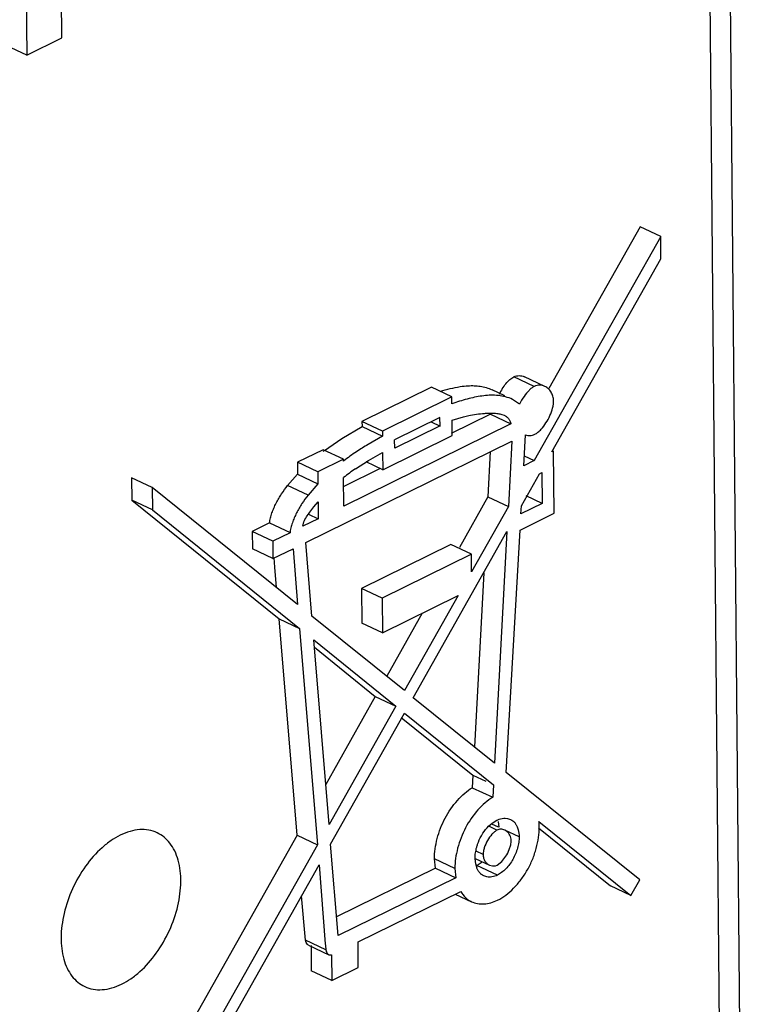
# Model space of a CAD drawing. Header units: inches. Extents: x 0 to 34, y 0 to 22.
# Tile 50 of 84: x 26.199 to 26.449, y 15.124 to 15.466. Entities that reach past the tile are written whole.
import ezdxf

# ---------------------------------------------------------------- set-up
doc = ezdxf.new("R2010")
doc.units = ezdxf.units.IN
doc.header["$LTSCALE"] = 1.87
doc.header["$MEASUREMENT"] = 0
doc.layers.get('0').update_dxf_attribs({"linetype": 'CONTINUOUS'})

msp = doc.modelspace()

# ---------------------------------------------------------------- linework, layer by layer
at = {"color": 7, "linetype": 'CONTINUOUS'}
for p, q in [((26.4416774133, 15.1066572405), (26.4361024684, 15.7115538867)), ((26.4487777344, 15.1033202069), (26.4432027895, 15.7082168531)), ((26.2133750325, 15.4594144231), (26.2128340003, 15.5181178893)), ((26.2006380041, 15.5121151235), (26.2011790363, 15.4534116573)), ((26.2011790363, 15.4534116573), (26.2133750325, 15.4594144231)), ((26.2011790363, 15.4534116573), (26.1940787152, 15.4567486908)), ((26.4140495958, 15.3938374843), (26.3823652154, 15.3376396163)), ((26.4211499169, 15.3905004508), (26.4140495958, 15.3938374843)), ((26.4211499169, 15.3905004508), (26.3772730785, 15.3126770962)), ((26.4211997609, 15.382747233), (26.4211499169, 15.3905004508)), ((26.3834131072, 15.3156991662), (26.4211997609, 15.382747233)), ((26.3688186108, 15.3407890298), (26.3701957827, 15.3417315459)), ((26.3772961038, 15.3383945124), (26.3701957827, 15.3417315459)), ((26.3809723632, 15.338424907), (26.3738720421, 15.3417619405)), ((26.3416052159, 15.3381317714), (26.3174899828, 15.3262624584)), ((26.3487055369, 15.3347947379), (26.3416052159, 15.3381317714)), ((26.3487055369, 15.3347947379), (26.3245903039, 15.3229254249)), ((26.3487275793, 15.3324030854), (26.3487055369, 15.3347947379)), ((26.3671100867, 15.3351660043), (26.3626413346, 15.3372662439)), ((26.3721747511, 15.3322535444), (26.3697405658, 15.3339269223)), ((26.3620850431, 15.3287459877), (26.3484912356, 15.322055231)), ((26.3487806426, 15.3266455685), (26.3527573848, 15.327860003)), ((26.3620850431, 15.3287459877), (26.3691853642, 15.3254089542)), ((26.366085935, 15.3286953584), (26.3668017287, 15.3284158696)), ((26.3104844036, 15.3203593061), (26.3175064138, 15.3244796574)), ((26.3691853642, 15.3254089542), (26.311227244, 15.2968824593)), ((26.3245903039, 15.3229254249), (26.3174899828, 15.3262624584)), ((26.3174899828, 15.3262624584), (26.3175064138, 15.3244796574)), ((26.3175064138, 15.3244796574), (26.3246067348, 15.3211426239)), ((26.3445646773, 15.3276648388), (26.3288275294, 15.3199191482)), ((26.3445914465, 15.3247603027), (26.3288551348, 15.316923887)), ((26.3414651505, 15.3261392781), (26.3445922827, 15.3246695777)), ((26.3445914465, 15.3247603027), (26.3445646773, 15.3276648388)), ((26.3488292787, 15.3213684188), (26.3487806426, 15.3266455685)), ((26.3246067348, 15.3211426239), (26.319598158, 15.318270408)), ((26.3245903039, 15.3229254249), (26.3246067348, 15.3211426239)), ((26.3247140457, 15.3094991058), (26.3488292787, 15.3213684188)), ((26.3736226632, 15.3108803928), (26.3742279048, 15.3215657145)), ((26.2979858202, 15.2842557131), (26.3695070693, 15.3194578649)), ((26.3045001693, 15.3162254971), (26.3104844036, 15.3203593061)), ((26.3288551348, 15.316923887), (26.3288275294, 15.3199191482)), ((26.3695070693, 15.3194578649), (26.3682873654, 15.2967393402)), ((26.3039773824, 15.3164450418), (26.2950790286, 15.3120653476)), ((26.3110777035, 15.3131080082), (26.3039773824, 15.3164450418)), ((26.3197650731, 15.3127451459), (26.3246590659, 15.3154645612)), ((26.3246590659, 15.3154645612), (26.3247140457, 15.3094991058)), ((26.3620300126, 15.315777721), (26.3611870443, 15.3000763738)), ((26.3738164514, 15.3143016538), (26.3772730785, 15.3126770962)), ((26.3840147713, 15.3159953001), (26.3834131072, 15.3156991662)), ((26.3842139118, 15.2943880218), (26.3840147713, 15.3159953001)), ((26.3021793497, 15.308728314), (26.2950790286, 15.3120653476)), ((26.2950790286, 15.3120653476), (26.2951173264, 15.3079099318)), ((26.3110777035, 15.3131080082), (26.3021793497, 15.308728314)), ((26.3110833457, 15.3124958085), (26.3110777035, 15.3131080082)), ((26.3152515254, 15.3098552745), (26.3197650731, 15.3127451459)), ((26.3247140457, 15.3094991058), (26.3189363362, 15.3122145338)), ((26.3772730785, 15.3126770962), (26.3736226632, 15.3108803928)), ((26.2917080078, 15.3040141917), (26.2951173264, 15.3079099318)), ((26.2951173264, 15.3079099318), (26.3022176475, 15.3045728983)), ((26.3021793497, 15.308728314), (26.3022176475, 15.3045728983)), ((26.3238273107, 15.3099158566), (26.3111645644, 15.3036833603)), ((26.3728321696, 15.2969245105), (26.3791405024, 15.3081179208)), ((26.3791405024, 15.3081179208), (26.3799146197, 15.3084989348)), ((26.3799146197, 15.3084989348), (26.3800131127, 15.2978121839)), ((26.2446634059, 15.3033209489), (26.2375630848, 15.3066579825)), ((26.2375630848, 15.3066579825), (26.2376608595, 15.2989271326)), ((26.2988083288, 15.3006771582), (26.2917080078, 15.3040141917)), ((26.3022176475, 15.3045728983), (26.2988083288, 15.3006771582)), ((26.311227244, 15.2968824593), (26.3111362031, 15.3067606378)), ((26.2951680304, 15.2626675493), (26.2446634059, 15.3033209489)), ((26.2446634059, 15.3033209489), (26.2447611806, 15.2955900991)), ((26.3800131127, 15.2978121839), (26.3744730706, 15.3004159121)), ((26.2376608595, 15.2989271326), (26.2887405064, 15.2577166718)), ((26.2447611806, 15.2955900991), (26.2376608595, 15.2989271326)), ((26.300848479, 15.2965699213), (26.3022751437, 15.2983344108)), ((26.3022751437, 15.2983344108), (26.3023288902, 15.2925027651)), ((26.3611870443, 15.3000763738), (26.3512954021, 15.2825317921)), ((26.3611870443, 15.3000763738), (26.3682873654, 15.2967393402)), ((26.3800131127, 15.2978121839), (26.3726779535, 15.2942018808)), ((26.2447611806, 15.2955900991), (26.2958408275, 15.2543796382)), ((26.2989922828, 15.2940709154), (26.3023288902, 15.2925027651)), ((26.2994370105, 15.2947776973), (26.300848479, 15.2965699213)), ((26.3682873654, 15.2967393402), (26.355516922, 15.2740886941)), ((26.3723579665, 15.2885526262), (26.3842139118, 15.2943880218)), ((26.3726779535, 15.2942018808), (26.3728321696, 15.2969245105)), ((26.2854535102, 15.2910285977), (26.2794444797, 15.2880710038)), ((26.2854535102, 15.2910285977), (26.2925538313, 15.2876915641)), ((26.3023288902, 15.2925027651), (26.2970293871, 15.2898943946)), ((26.2970293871, 15.2898943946), (26.2973178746, 15.2913775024)), ((26.2865448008, 15.2847339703), (26.2794444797, 15.2880710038)), ((26.2794444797, 15.2880710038), (26.2795005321, 15.2819891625)), ((26.2925521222, 15.2875824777), (26.2865448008, 15.2847339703)), ((26.3353137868, 15.2303524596), (26.3678198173, 15.2880306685)), ((26.3678198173, 15.2880306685), (26.3635049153, 15.2076601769)), ((26.3675897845, 15.2043720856), (26.3723579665, 15.2885526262)), ((26.2865448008, 15.2847339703), (26.2866008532, 15.278652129)), ((26.3000924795, 15.2587036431), (26.2979858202, 15.2842557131)), ((26.3483604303, 15.2835204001), (26.3173751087, 15.2682696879)), ((26.3554607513, 15.2801833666), (26.3483604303, 15.2835204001)), ((26.2866008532, 15.278652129), (26.2795005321, 15.2819891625)), ((26.2866008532, 15.278652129), (26.2935820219, 15.282088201)), ((26.2935820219, 15.282088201), (26.2951680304, 15.2626675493)), ((26.3554607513, 15.2801833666), (26.3244754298, 15.2649326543)), ((26.355516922, 15.2740886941), (26.3554607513, 15.2801833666)), ((26.2872801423, 15.2756547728), (26.2870183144, 15.2788575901)), ((26.2878602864, 15.2685503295), (26.2872801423, 15.2756547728)), ((26.3597738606, 15.2737540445), (26.3565269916, 15.2132770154)), ((26.3244754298, 15.2649326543), (26.3173751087, 15.2682696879)), ((26.3173751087, 15.2682696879), (26.3174858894, 15.2562496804)), ((26.3244754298, 15.2649326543), (26.3245862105, 15.2529126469)), ((26.3245862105, 15.2529126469), (26.3508721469, 15.2658503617)), ((26.3508721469, 15.2658503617), (26.332249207, 15.2328192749)), ((26.3384407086, 15.2597317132), (26.3260712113, 15.2377922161)), ((26.2887405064, 15.2577166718), (26.2958408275, 15.2543796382)), ((26.2949543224, 15.182600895), (26.2887405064, 15.2577166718)), ((26.332249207, 15.2328192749), (26.3000924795, 15.2587036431)), ((26.3245862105, 15.2529126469), (26.3174858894, 15.2562496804)), ((26.2958408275, 15.2543796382), (26.3020546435, 15.1792638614)), ((26.3007773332, 15.2503969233), (26.3292212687, 15.2274486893)), ((26.3060567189, 15.1863622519), (26.3007773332, 15.2503969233)), ((26.3009885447, 15.247835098), (26.3221209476, 15.2307857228)), ((26.3221209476, 15.2307857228), (26.3049108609, 15.2002605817)), ((26.3221209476, 15.2307857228), (26.3292212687, 15.2274486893)), ((26.3635049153, 15.2076601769), (26.3353137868, 15.2303524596)), ((26.3292212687, 15.2274486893), (26.3060567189, 15.1863622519)), ((26.3066265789, 15.1794503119), (26.3322844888, 15.2249773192)), ((26.3311158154, 15.2235287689), (26.3559995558, 15.2034528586)), ((26.3322844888, 15.2249773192), (26.3630998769, 15.200115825)), ((26.3559995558, 15.2034528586), (26.3557659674, 15.1991019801)), ((26.3559995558, 15.2034528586), (26.3605274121, 15.2013248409)), ((26.4139166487, 15.1670815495), (26.3675897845, 15.2043720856)), ((26.3557659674, 15.1991019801), (26.3628662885, 15.1957649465)), ((26.3630998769, 15.200115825), (26.3628662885, 15.1957649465)), ((26.3626422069, 15.1867486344), (26.3643165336, 15.1878137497)), ((26.3672361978, 15.1885106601), (26.368000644, 15.1884334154)), ((26.368000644, 15.1884334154), (26.3690481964, 15.1880999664)), ((26.36145949, 15.1857020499), (26.3626422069, 15.1867486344)), ((26.3643484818, 15.1843472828), (26.3614775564, 15.1856965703)), ((26.364923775, 15.1853735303), (26.3625440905, 15.1864919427)), ((26.3647258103, 15.187370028), (26.3649357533, 15.1853990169)), ((26.3676559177, 15.1840118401), (26.3670596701, 15.1843696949)), ((26.3720360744, 15.1820619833), (26.3670716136, 15.1843951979)), ((26.3787201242, 15.1851221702), (26.4036795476, 15.1649851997)), ((26.3789259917, 15.1873475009), (26.4107798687, 15.1616481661)), ((26.2949543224, 15.182600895), (26.2422788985, 15.0891716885)), ((26.2949543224, 15.182600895), (26.3020546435, 15.1792638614)), ((26.3020546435, 15.1792638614), (26.2493792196, 15.0858346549)), ((26.3092410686, 15.1477386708), (26.3066265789, 15.1794503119)), ((26.3497652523, 15.1711004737), (26.3426649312, 15.1744375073)), ((26.342967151, 15.1711701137), (26.3426649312, 15.1744375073)), ((26.3569637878, 15.1725436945), (26.3567507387, 15.1745386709)), ((26.3567590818, 15.1745564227), (26.3617289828, 15.1722206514)), ((26.359519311, 15.1759013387), (26.3571059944, 15.1770355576)), ((26.3660842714, 15.1735324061), (26.3677276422, 15.1758168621)), ((26.2525773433, 15.0835461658), (26.3026029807, 15.1723109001)), ((26.3026029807, 15.1723109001), (26.3047709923, 15.1448811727)), ((26.342967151, 15.1711701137), (26.3086997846, 15.1543040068)), ((26.342967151, 15.1711701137), (26.3500674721, 15.1678330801)), ((26.3497652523, 15.1711004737), (26.3500674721, 15.1678330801)), ((26.3581599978, 15.1725369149), (26.3573917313, 15.1721065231)), ((26.3644920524, 15.1687694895), (26.3573917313, 15.1721065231)), ((26.3591950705, 15.1732790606), (26.3581599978, 15.1725369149)), ((26.3617289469, 15.1722206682), (26.3628144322, 15.1719255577)), ((26.3638289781, 15.1720093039), (26.3644600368, 15.1722432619)), ((26.3644600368, 15.1722432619), (26.3660842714, 15.1735324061)), ((26.3500674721, 15.1678330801), (26.3092410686, 15.1477386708)), ((26.3607880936, 15.1681441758), (26.3597381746, 15.1684779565)), ((26.4107798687, 15.1616481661), (26.4139166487, 15.1670815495)), ((26.4107798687, 15.1616481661), (26.4036795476, 15.1649851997)), ((26.2978914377, 15.1461197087), (26.2965444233, 15.1615606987)), ((26.3161515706, 15.1455625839), (26.3517579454, 15.1630877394)), ((26.3498828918, 15.1621648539), (26.3554983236, 15.1595256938)), ((26.3049917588, 15.1427826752), (26.2978914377, 15.1461197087)), ((26.2989505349, 15.1443868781), (26.306050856, 15.1410498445)), ((26.2998379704, 15.1443677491), (26.2999195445, 15.1355167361)), ((26.3162331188, 15.1367143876), (26.3161515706, 15.1455625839)), ((26.3060508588, 15.1410498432), (26.3069382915, 15.1410307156)), ((26.3069382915, 15.1410307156), (26.3070198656, 15.1321797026)), ((26.3070198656, 15.1321797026), (26.3162331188, 15.1367143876)), ((26.3070198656, 15.1321797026), (26.2999195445, 15.1355167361))]:
    msp.add_line(p, q, dxfattribs=at)
for centre, radius, start, end in [((26.3828279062, 15.3271249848), 0.0196685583, 147.8066535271, 154.5062591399), ((26.3896183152, 15.3239589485), 0.0193152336, 145.3325655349, 154.5684269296), ((26.3750430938, 15.256802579), 0.0800496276, 108.6964062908, 109.1923164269), ((26.3755260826, 15.225802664), 0.1080657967, 121.1671062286, 122.4375220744), ((26.3546280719, 15.2496678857), 0.0833229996, 126.9852519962, 127.4317481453), ((26.3651214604, 15.241744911), 0.0890270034, 123.7735921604, 127.3718644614), ((26.3707047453, 15.2334237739), 0.0990476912, 122.4483457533, 123.7824019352), ((26.3517514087, 15.2570332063), 0.0642060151, 124.64435126, 129.2404565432), ((26.3589409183, 15.1853233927), 0.0200873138, 0.5125027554, 5.7832532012), ((26.3654399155, 15.1743457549), 0.0086655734, 192.0026115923, 195.8491731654), ((26.3646300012, 15.1741109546), 0.0078223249, 195.8148816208, 200.5289271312), ((26.3630750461, 15.1749555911), 0.0030412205, 265.084076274, 284.353541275), ((26.5748828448, 15.1722366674), 0.2714935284, 185.7828953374, 186.2282056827)]:
    msp.add_arc(centre, radius, start, end, dxfattribs=at)
for points, knots in [([(26.3701957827, 15.3417315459), (26.3704946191, 15.3418786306), (26.371110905, 15.3421025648), (26.3720708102, 15.3422110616), (26.3730050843, 15.3420997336), (26.3735926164, 15.3418932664), (26.3738720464, 15.3417619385)], [0, 0, 0, 0, 0.2630398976, 0.5124365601, 0.756166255, 1, 1, 1, 1]), ([(26.3446963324, 15.3367368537), (26.3458412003, 15.3370808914), (26.3481074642, 15.3376976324), (26.3504088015, 15.3381767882), (26.3515473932, 15.3383537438)], [0, 0, 0, 0, 0.5091967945, 1, 1, 1, 1]), ([(26.3515473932, 15.3383537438), (26.3524741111, 15.3384977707), (26.3541005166, 15.3386803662), (26.3564349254, 15.3387016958), (26.3585357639, 15.3385003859), (26.3606265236, 15.3380553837), (26.3619870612, 15.3375737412), (26.3626413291, 15.3372662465)], [0, 0, 0, 0, 0.2489832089, 0.4335699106, 0.6188862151, 0.8080745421, 1, 1, 1, 1]), ([(26.3661832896, 15.3376039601), (26.3665687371, 15.3382157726), (26.3673708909, 15.3393445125), (26.3683209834, 15.3403579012), (26.3688186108, 15.3407890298)], [0, 0, 0, 0, 0.5234150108, 1, 1, 1, 1]), ([(26.3772961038, 15.3383945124), (26.376973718, 15.3382358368), (26.376328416, 15.3378215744), (26.375074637, 15.3367177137), (26.3742481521, 15.3356899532), (26.3737321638, 15.334945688)], [0, 0, 0, 0, 0.215524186, 0.4567893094, 1, 1, 1, 1]), ([(26.3809724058, 15.3384248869), (26.3806929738, 15.3385562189), (26.3801054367, 15.3387626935), (26.3791711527, 15.3388740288), (26.3782112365, 15.3387655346), (26.3775949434, 15.3385415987), (26.3772961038, 15.3383945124)], [0, 0, 0, 0, 0.2438338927, 0.4875635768, 0.7369601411, 1, 1, 1, 1]), ([(26.3840021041, 15.3333584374), (26.3839969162, 15.3339213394), (26.3838431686, 15.3350155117), (26.3831957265, 15.3364865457), (26.3822289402, 15.3376624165), (26.3814057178, 15.338221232), (26.3809724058, 15.3384248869)], [0, 0, 0, 0, 0.2723737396, 0.5268548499, 0.7683383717, 1, 1, 1, 1]), ([(26.3697416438, 15.333929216), (26.3689564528, 15.3342982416), (26.3673158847, 15.334845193), (26.3647963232, 15.3352901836), (26.3622668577, 15.3353919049), (26.3597383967, 15.3352047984), (26.3571946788, 15.3347871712), (26.3537165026, 15.3339941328), (26.3511168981, 15.333214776), (26.3493828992, 15.3326280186)], [0, 0, 0, 0, 0.1246857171, 0.2467495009, 0.3667995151, 0.4874759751, 0.6105226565, 0.7369163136, 1, 1, 1, 1]), ([(26.3796630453, 15.3235431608), (26.3802864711, 15.3242166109), (26.381423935, 15.3257364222), (26.3827724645, 15.3282215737), (26.3835832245, 15.3304217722), (26.3839404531, 15.3321432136), (26.3840057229, 15.332965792), (26.3840021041, 15.3333584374)], [0, 0, 0, 0, 0.2519697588, 0.5180567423, 0.7744433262, 0.8921895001, 1, 1, 1, 1]), ([(26.3527573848, 15.327860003), (26.3533477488, 15.3280139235), (26.355717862, 15.3285824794), (26.3581400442, 15.3289441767), (26.3599629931, 15.3290704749)], [0, 0, 0, 0, 0.2503055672, 1, 1, 1, 1]), ([(26.3599629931, 15.3290704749), (26.3604843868, 15.3291065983), (26.3615322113, 15.3291547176), (26.363097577, 15.3291597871), (26.3646276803, 15.3290498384), (26.3656190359, 15.3288451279), (26.366085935, 15.3286953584)], [0, 0, 0, 0, 0.2543448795, 0.5103074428, 0.7613794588, 1, 1, 1, 1]), ([(26.3668017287, 15.3284158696), (26.3670862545, 15.3282821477), (26.3676329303, 15.3279630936), (26.3683375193, 15.3273007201), (26.3688830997, 15.3264368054), (26.3691039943, 15.3257676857), (26.3691853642, 15.3254089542)], [0, 0, 0, 0, 0.2371560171, 0.4737250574, 0.7225150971, 1, 1, 1, 1]), ([(26.3742279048, 15.3215657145), (26.3747335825, 15.3213940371), (26.3758516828, 15.321232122), (26.376943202, 15.3215351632), (26.3774491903, 15.3217842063)], [0, 0, 0, 0, 0.4863700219, 1, 1, 1, 1]), ([(26.3774491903, 15.3217842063), (26.3778459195, 15.3219794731), (26.3786364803, 15.3225155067), (26.379320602, 15.3231732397), (26.3796630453, 15.3235431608)], [0, 0, 0, 0, 0.4672862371, 1, 1, 1, 1]), ([(26.2854535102, 15.2910285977), (26.2854762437, 15.2916056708), (26.2857203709, 15.2927751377), (26.2862417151, 15.2944950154), (26.2869116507, 15.2962131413), (26.2877033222, 15.2978934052), (26.2885967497, 15.2995254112), (26.2898845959, 15.3016004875), (26.2909574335, 15.3030750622), (26.2917080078, 15.3040141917)], [0, 0, 0, 0, 0.1188207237, 0.2435939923, 0.3700939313, 0.4976900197, 0.6255428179, 0.7526525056, 1, 1, 1, 1]), ([(26.2988083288, 15.3006771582), (26.2980512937, 15.2997299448), (26.2969697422, 15.2982421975), (26.2956730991, 15.2961478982), (26.294774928, 15.2945005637), (26.2939807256, 15.2928046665), (26.2933118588, 15.2910704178), (26.2927934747, 15.2893393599), (26.292559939, 15.2881602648), (26.2925507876, 15.2875818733)], [0, 0, 0, 0, 0.2476238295, 0.3748791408, 0.5028574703, 0.6305453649, 0.7570955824, 0.8818691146, 1, 1, 1, 1]), ([(26.2973178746, 15.2913775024), (26.297543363, 15.2919830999), (26.2982076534, 15.2931612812), (26.2990117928, 15.2942307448), (26.2994370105, 15.2947776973)], [0, 0, 0, 0, 0.482605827, 1, 1, 1, 1]), ([(26.3426649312, 15.1744375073), (26.3426544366, 15.1755762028), (26.3428248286, 15.1779362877), (26.3435417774, 15.1814958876), (26.3447045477, 15.1850900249), (26.346789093, 15.1897006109), (26.3496398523, 15.1938284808), (26.3530292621, 15.1971769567), (26.354844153, 15.1985327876), (26.3557659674, 15.1991019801)], [0, 0, 0, 0, 0.1178449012, 0.2438900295, 0.3749924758, 0.5078726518, 0.7667068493, 0.8878840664, 1, 1, 1, 1]), ([(26.3628662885, 15.1957649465), (26.3619444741, 15.195195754), (26.3601295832, 15.1938399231), (26.3567401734, 15.1904914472), (26.3538894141, 15.1863635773), (26.3518048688, 15.1817529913), (26.3506420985, 15.178158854), (26.3499251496, 15.1745992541), (26.3497547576, 15.1722391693), (26.3497652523, 15.1711004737)], [0, 0, 0, 0, 0.1121159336, 0.2332931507, 0.4921273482, 0.6250075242, 0.7561099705, 0.8821550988, 1, 1, 1, 1]), ([(26.3643165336, 15.1878137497), (26.3645564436, 15.1879318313), (26.3654799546, 15.1883291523), (26.3664980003, 15.1885272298), (26.3672361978, 15.1885106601)], [0, 0, 0, 0, 0.2658587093, 1, 1, 1, 1]), ([(26.3690481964, 15.1880999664), (26.3693208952, 15.1879718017), (26.3698473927, 15.1876475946), (26.3705195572, 15.1869819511), (26.3710755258, 15.1861628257), (26.3713581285, 15.1855472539), (26.3714806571, 15.1852225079)], [0, 0, 0, 0, 0.2342658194, 0.4757903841, 0.7301432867, 1, 1, 1, 1]), ([(26.2464095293, 15.1834640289), (26.2454953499, 15.1838936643), (26.2434998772, 15.1845196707), (26.2402805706, 15.1846649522), (26.2369134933, 15.1840348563), (26.2347171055, 15.1831654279), (26.2336233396, 15.1826270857)], [0, 0, 0, 0, 0.2290066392, 0.4676802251, 0.7236170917, 1, 1, 1, 1]), ([(26.3589211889, 15.1823648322), (26.3590992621, 15.1826776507), (26.3598332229, 15.1838701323), (26.3607224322, 15.1849682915), (26.36145949, 15.1857020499)], [0, 0, 0, 0, 0.2571124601, 1, 1, 1, 1]), ([(26.3643484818, 15.1843472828), (26.3640368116, 15.1841938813), (26.3634161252, 15.1837663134), (26.3622425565, 15.1826113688), (26.3614979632, 15.1815337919), (26.3610532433, 15.1807546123)], [0, 0, 0, 0, 0.2114173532, 0.4539776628, 1, 1, 1, 1]), ([(26.3670596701, 15.1843696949), (26.3666499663, 15.1845622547), (26.3657143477, 15.1847879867), (26.3647748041, 15.184557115), (26.3643484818, 15.1843472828)], [0, 0, 0, 0, 0.4878945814, 1, 1, 1, 1]), ([(26.364572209, 15.1600722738), (26.3655595, 15.1605582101), (26.3675229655, 15.1618063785), (26.370229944, 15.1642028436), (26.3727482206, 15.1671286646), (26.3749568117, 15.1704832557), (26.3767304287, 15.1741533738), (26.378036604, 15.1779688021), (26.378844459, 15.1817651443), (26.3790386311, 15.1842875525), (26.3790274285, 15.1855030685)], [0, 0, 0, 0, 0.1080064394, 0.2268335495, 0.353779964, 0.4858036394, 0.619921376, 0.7527892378, 0.8806894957, 1, 1, 1, 1]), ([(26.3714806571, 15.1852225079), (26.371570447, 15.1849845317), (26.3718975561, 15.1839615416), (26.3720285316, 15.1828803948), (26.3720360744, 15.1820619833)], [0, 0, 0, 0, 0.2370920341, 1, 1, 1, 1]), ([(26.2336233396, 15.1826270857), (26.2325122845, 15.1820802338), (26.2303002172, 15.1807578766), (26.2260425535, 15.1773748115), (26.2212577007, 15.1718976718), (26.2168084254, 15.1641439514), (26.2138913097, 15.155720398), (26.2127716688, 15.1473838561), (26.2134629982, 15.1408515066), (26.2150910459, 15.1364264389), (26.2167323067, 15.1336996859), (26.2188046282, 15.1315226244), (26.2204548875, 15.1304707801), (26.2213138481, 15.1300670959)], [0, 0, 0, 0, 0.0592246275, 0.1227340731, 0.2595106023, 0.4039734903, 0.5479082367, 0.6831243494, 0.8034762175, 0.8574573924, 0.9075414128, 0.9546089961, 1, 1, 1, 1]), ([(26.2341000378, 15.1309040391), (26.2352110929, 15.131450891), (26.2374231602, 15.1327732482), (26.2416808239, 15.1361563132), (26.2464656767, 15.141633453), (26.250914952, 15.1493871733), (26.2538320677, 15.1578107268), (26.2549517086, 15.1661472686), (26.2542603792, 15.1726796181), (26.2526323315, 15.1771046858), (26.2509910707, 15.1798314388), (26.2489187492, 15.1820085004), (26.2472684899, 15.1830603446), (26.2464095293, 15.1834640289)], [0, 0, 0, 0, 0.0592246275, 0.1227340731, 0.2595106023, 0.4039734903, 0.5479082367, 0.6831243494, 0.8034762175, 0.8574573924, 0.9075414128, 0.9546089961, 1, 1, 1, 1]), ([(26.3573101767, 15.1784706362), (26.3574033, 15.1788065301), (26.3578204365, 15.1801501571), (26.3583977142, 15.1814452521), (26.3589211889, 15.1823648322)], [0, 0, 0, 0, 0.2477881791, 1, 1, 1, 1]), ([(26.3610532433, 15.1807546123), (26.3606014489, 15.1799630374), (26.3600405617, 15.1787399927), (26.3596023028, 15.1770820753), (26.3595158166, 15.1762804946), (26.359519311, 15.1759013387)], [0, 0, 0, 0, 0.5324162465, 0.7785053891, 1, 1, 1, 1]), ([(26.3720360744, 15.1820619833), (26.3720419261, 15.1814270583), (26.3719409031, 15.1801093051), (26.3713709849, 15.1774304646), (26.3700441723, 15.1741788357), (26.3679709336, 15.1713958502), (26.3660337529, 15.1696762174), (26.3650078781, 15.1690233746), (26.3644920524, 15.1687694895)], [0, 0, 0, 0, 0.1194093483, 0.2474029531, 0.5141292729, 0.7728983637, 0.8918801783, 1, 1, 1, 1]), ([(26.3692626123, 15.1806969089), (26.36925652, 15.1813579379), (26.3689699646, 15.182637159), (26.3681375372, 15.1836538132), (26.3676559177, 15.1840118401)], [0, 0, 0, 0, 0.5241600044, 1, 1, 1, 1]), ([(26.3567507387, 15.1745386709), (26.3567448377, 15.1751789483), (26.3568478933, 15.1765077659), (26.3571267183, 15.1778089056), (26.3573101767, 15.1784706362)], [0, 0, 0, 0, 0.4825221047, 1, 1, 1, 1]), ([(26.3677276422, 15.1758168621), (26.368180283, 15.1766131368), (26.3687413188, 15.1778436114), (26.3691795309, 15.1795103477), (26.3692661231, 15.1803159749), (26.3692626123, 15.1806969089)], [0, 0, 0, 0, 0.5323840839, 0.7785740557, 1, 1, 1, 1]), ([(26.359519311, 15.1759013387), (26.3595230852, 15.1754918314), (26.3596348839, 15.1746962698), (26.3601074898, 15.1736274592), (26.3608133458, 15.1727743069), (26.3614132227, 15.1723690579), (26.3617289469, 15.1722206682)], [0, 0, 0, 0, 0.2724140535, 0.5265796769, 0.767941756, 1, 1, 1, 1]), ([(26.3597381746, 15.1684779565), (26.3594648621, 15.1686064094), (26.3589372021, 15.168931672), (26.3582644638, 15.1696003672), (26.3577087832, 15.1704233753), (26.357426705, 15.1710416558), (26.357304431, 15.1713678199)], [0, 0, 0, 0, 0.2341184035, 0.4755542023, 0.7299590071, 1, 1, 1, 1]), ([(26.3644920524, 15.1687694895), (26.3638959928, 15.168476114), (26.3626797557, 15.1680561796), (26.3613818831, 15.1680352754), (26.3607880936, 15.1681441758)], [0, 0, 0, 0, 0.5239162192, 1, 1, 1, 1]), ([(26.3517579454, 15.1630877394), (26.3522120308, 15.1623140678), (26.3530250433, 15.1612397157), (26.3543780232, 15.1601281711), (26.3551178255, 15.1597045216), (26.3554983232, 15.1595256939)], [0, 0, 0, 0, 0.5141398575, 0.7590443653, 1, 1, 1, 1]), ([(26.3554983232, 15.1595256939), (26.3561538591, 15.1592176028), (26.357584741, 15.1587760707), (26.3598767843, 15.1586709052), (26.3622592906, 15.1590925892), (26.3638072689, 15.1596957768), (26.364572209, 15.1600722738)], [0, 0, 0, 0, 0.2316418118, 0.4722521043, 0.7273436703, 1, 1, 1, 1]), ([(26.298950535, 15.144386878), (26.2988068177, 15.1444544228), (26.2984608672, 15.1447081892), (26.2980665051, 15.1453065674), (26.2979208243, 15.1458400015), (26.2978914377, 15.1461197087)], [0, 0, 0, 0, 0.2263783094, 0.5990632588, 1, 1, 1, 1]), ([(26.3049917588, 15.1427826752), (26.3050115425, 15.1425943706), (26.3051551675, 15.1419234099), (26.3055965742, 15.141263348), (26.3060508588, 15.1410498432)], [0, 0, 0, 0, 0.273892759, 1, 1, 1, 1]), ([(26.2213138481, 15.1300670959), (26.2222280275, 15.1296374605), (26.2242235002, 15.1290114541), (26.2274428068, 15.1288661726), (26.2308098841, 15.1294962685), (26.2330062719, 15.1303656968), (26.2341000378, 15.1309040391)], [0, 0, 0, 0, 0.2290066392, 0.4676802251, 0.7236170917, 1, 1, 1, 1])]:
    msp.add_open_spline(points, degree=3, knots=knots, dxfattribs=at)

doc.saveas('drawing.dxf')
